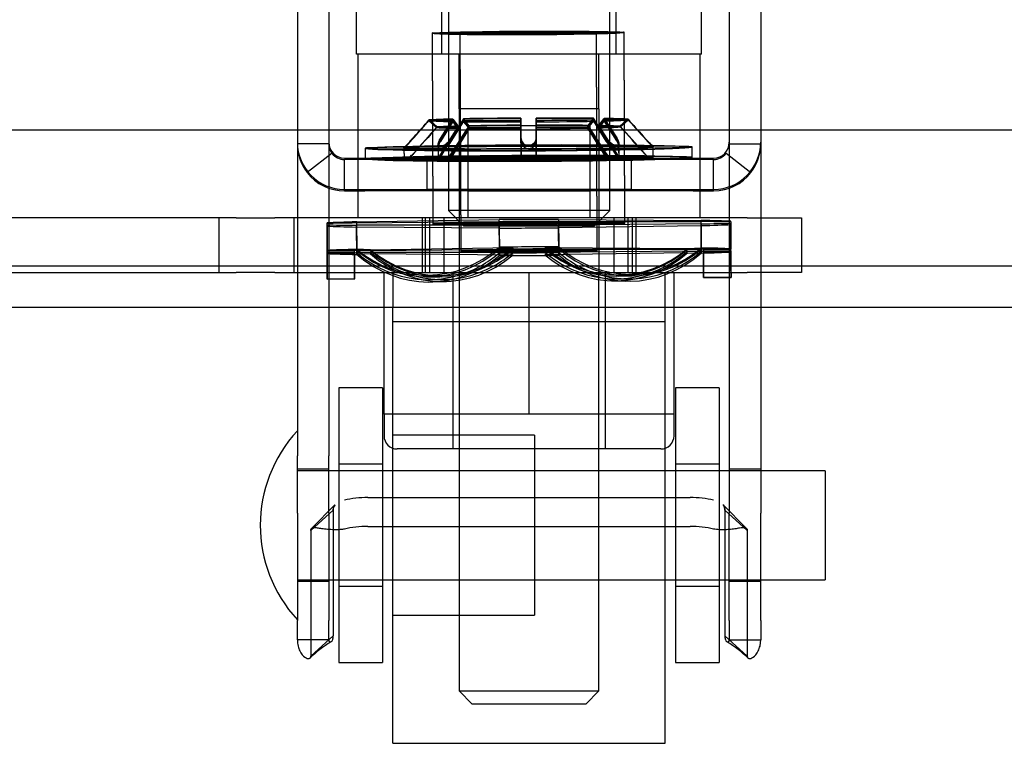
# Model space of a CAD drawing. Header units: inches. Extents: x 1 to 359, y -2 to 239.
# Tile 14 of 79: x 112.32 to 114.58, y 31.41 to 33.07. Entities that reach past the tile are written whole.
import ezdxf
from ezdxf.lldxf.tags import DXFTag

# ---------------------------------------------------------------- set-up
doc = ezdxf.new("R2010")
doc.units = ezdxf.units.IN
doc.header["$MEASUREMENT"] = 0
for name, color, linetype in [('COM70838', 7, 'Continuous'), ('COM70839-3', 7, 'Continuous'), ('COM71196-7', 7, 'Continuous'), ('COM71299-2', 7, 'Continuous'), ('Default', 7, 'Continuous'), ('HAN13068', 7, 'Continuous'), ('HAN13068_NUT', 7, 'Continuous'), ('NTS18147', 7, 'Continuous'), ('ROL87452', 7, 'Continuous'), ('RVT17786', 7, 'Continuous'), ('RVT19000', 7, 'Continuous'), ('SPC87322', 7, 'Continuous'), ('STD26122', 7, 'Continuous'), ('WAF25376', 7, 'Continuous'), ('WAM30038', 7, 'Continuous')]:
    doc.layers.add(name, color=color, linetype=linetype)
tags = doc.linetypes.add('HIDDEN2', pattern=[0.1875, 0.125, -0.0625]).pattern_tags.tags
tags[6:7] = [DXFTag(74, 4), DXFTag(75, 0), DXFTag(340, '0'), DXFTag(46, 0.0), DXFTag(50, 0.0), DXFTag(44, 0.0), DXFTag(45, 0.0)]
tags[4:5] = [DXFTag(74, 4), DXFTag(75, 0), DXFTag(340, '0'), DXFTag(46, 0.0), DXFTag(50, 0.0), DXFTag(44, 0.0), DXFTag(45, 0.0)]

# ---------------------------------------------------------------- blocks, each defined once
blk = doc.blocks.new('SE2')
at = {"layer": 'COM70838', "color": 7, "linetype": 'HIDDEN2'}
for p, q in [((112.8198, 32.6117), (112.1064, 32.6117)), ((112.7799, 32.6117), (112.7799, 32.4867)), ((112.8198, 32.6117), (112.9082, 32.6117)), ((113.9914, 32.6117), (112.9082, 32.6117)), ((112.9529, 32.4867), (112.9529, 32.6117)), ((113.2464, 32.6117), (113.2464, 32.4867)), ((113.2964, 32.6117), (113.2964, 32.4867)), ((113.6864, 32.4867), (113.6864, 32.6117)), ((113.7364, 32.6117), (113.7364, 32.4867)), ((113.9914, 32.6117), (114.1164, 32.6117)), ((114.1164, 32.6117), (114.1164, 32.4867)), ((112.1614, 32.4867), (112.8198, 32.4867)), ((112.9082, 32.4867), (112.8198, 32.4867)), ((112.9082, 32.4867), (113.4737, 32.4867)), ((113.5091, 32.4867), (113.9914, 32.4867)), ((114.1164, 32.4867), (113.9914, 32.4867))]:
    blk.add_line(p, q, dxfattribs=at)
at = {"layer": 'COM70839-3', "color": 7, "linetype": 'HIDDEN2'}
for p, q in [((112.9602, 33.1629), (112.9602, 32.0658)), ((113.0322, 33.1629), (113.0322, 32.0658)), ((113.9506, 33.1629), (113.9506, 32.0658)), ((114.0226, 33.1629), (114.0226, 32.0658)), ((113.0322, 32.7818), (112.9602, 32.7818)), ((113.0397, 32.7599), (112.9826, 32.716)), ((113.0397, 32.7597), (113.0397, 32.7599)), ((113.9432, 32.7597), (113.9432, 32.7599)), ((113.9432, 32.7599), (114.0003, 32.716)), ((113.9506, 32.7818), (114.0226, 32.7818)), ((113.0397, 32.7597), (112.9826, 32.7159)), ((113.0682, 32.7489), (113.9146, 32.7489)), ((113.1151, 32.7457), (113.0682, 32.7457)), ((113.0682, 32.6737), (113.0682, 32.7457)), ((113.8677, 32.7457), (113.1151, 32.7457)), ((113.2574, 32.7488), (113.2574, 32.6768)), ((113.3509, 32.7457), (113.3509, 32.6737)), ((113.6319, 32.6737), (113.6319, 32.7457)), ((113.7254, 32.7488), (113.7254, 32.6768)), ((113.9146, 32.7457), (113.8677, 32.7457)), ((113.9146, 32.6737), (113.9146, 32.7457)), ((113.9432, 32.7597), (114.0003, 32.7159)), ((112.9826, 32.7159), (112.9826, 32.716)), ((114.0003, 32.7159), (114.0003, 32.716)), ((113.0682, 32.6769), (113.9146, 32.6769)), ((113.0682, 32.6737), (113.1151, 32.6737)), ((113.8677, 32.6737), (113.1151, 32.6737)), ((113.2574, 32.6768), (113.2574, 32.6765)), ((113.7254, 32.6768), (113.7254, 32.6765)), ((113.8677, 32.6737), (113.9146, 32.6737)), ((112.9602, 31.9347), (112.9602, 32.0658)), ((113.0322, 31.9347), (113.0322, 32.0658)), ((113.9506, 32.0658), (113.9506, 31.9347)), ((114.0226, 32.0658), (114.0226, 31.9347)), ((113.0322, 32.0352), (112.9602, 32.0352)), ((114.0226, 32.0352), (113.9506, 32.0352)), ((113.1221, 31.9702), (113.8607, 31.9702)), ((113.0462, 31.9533), (112.9935, 31.8999)), ((113.0462, 31.9533), (112.9936, 31.8999)), ((113.9893, 31.8999), (113.9366, 31.9533)), ((113.9892, 31.8999), (113.9367, 31.9533)), ((112.9602, 31.9347), (112.9602, 31.688)), ((113.0425, 31.9411), (112.9911, 31.8947)), ((113.0322, 31.9347), (113.0322, 31.688)), ((113.0425, 31.9411), (113.0425, 31.6532)), ((113.9403, 31.9411), (113.9917, 31.8947)), ((113.9403, 31.9411), (113.9403, 31.6532)), ((113.9506, 31.688), (113.9506, 31.9347)), ((114.0226, 31.688), (114.0226, 31.9347)), ((113.1221, 31.9039), (113.8607, 31.9039)), ((112.9911, 31.8947), (112.9911, 31.6068)), ((113.9917, 31.8947), (113.9917, 31.6068)), ((112.9602, 31.7782), (113.0322, 31.7782)), ((113.9506, 31.7782), (114.0226, 31.7782)), ((112.9602, 31.6438), (112.9602, 31.688)), ((113.0322, 31.6438), (113.0322, 31.688)), ((113.9506, 31.688), (113.9506, 31.6438)), ((114.0226, 31.688), (114.0226, 31.6438)), ((113.0322, 31.6438), (112.9602, 31.6438)), ((113.0425, 31.6532), (112.9911, 31.6068)), ((113.9403, 31.6532), (113.9917, 31.6068)), ((113.9506, 31.6438), (114.0226, 31.6438))]:
    blk.add_line(p, q, dxfattribs=at)
for centre, radius, start, end in [((113.0682, 32.7849), 0.108, 180, 270), ((113.0682, 32.7849), 0.036, 180, 270), ((113.9146, 32.7849), 0.108, 270, 360), ((113.9146, 32.7849), 0.036, 270, 360), ((113.0683, 32.7818), 0.108, 180.0016, 217.5087), ((113.0682, 32.7818), 0.036, 180.003, 217.4978), ((113.9146, 32.7818), 0.108, 322.4913, 359.9984), ((113.0682, 32.7816), 0.036, 217.4877, 269.9947), ((113.9146, 32.7816), 0.036, 270.0053, 322.5123), ((113.0682, 32.7816), 0.108, 217.5055, 269.9987), ((113.9146, 32.7816), 0.108, 270.0017, 322.4941), ((113.1825, 31.4039), 0.2769, 121.5848, 134.4351), ((113.8005, 31.4042), 0.2765, 45.5494, 58.4193)]:
    blk.add_arc(centre, radius, start, end, dxfattribs=at)
for centre, major_axis, ratio, start_param, end_param in [((113.4914, 32.7488), (0.234, 0), 0.000115, 0, 3.141593), ((113.4914, 32.7485), (-0.234, 0), 0.000115, 0, 3.141593), ((113.4914, 32.6768), (-0.234, 0), 0.000115, 3.141593, 6.283185), ((113.4914, 32.6765), (0.234, 0), 0.000115, 3.141593, 6.283185), ((113.1221, 31.9312), (-0.1, 0), 0.390626, 4.712389, 5.281717), ((113.8607, 31.9312), (0.1, 0), 0.390626, 1.001468, 1.570796), ((113.1221, 31.8649), (0.1, 0), 0.390626, 1.570796, 2.140125), ((113.8607, 31.8649), (0.1, 0), 0.390626, 1.001468, 1.570796)]:
    blk.add_ellipse(centre, major_axis=major_axis, ratio=ratio, start_param=start_param, end_param=end_param, dxfattribs=at)
for centre, major_axis in [((113.4914, 32.7457), (0.1405, 0)), ((113.4914, 32.6737), (-0.1405, 0))]:
    blk.add_ellipse(centre, major_axis=major_axis, ratio=0.000115, dxfattribs=at)
for points, knots in [([(113.0425, 31.9411), (113.0425, 31.9416), (113.0425, 31.9421), (113.0426, 31.9427), (113.0426, 31.9428), (113.0426, 31.9432), (113.0426, 31.9432), (113.0427, 31.9443), (113.0427, 31.945), (113.0431, 31.947), (113.0434, 31.9483), (113.0446, 31.9512), (113.0455, 31.9526), (113.0467, 31.9539)], [0, 0, 0, 0, 0.03125, 0.03125, 0.046875, 0.046875, 0.0625, 0.0625, 0.125, 0.125, 0.25, 0.25, 0.4245245, 0.4245245, 0.4245245, 0.4245245]), ([(113.9403, 31.9411), (113.9403, 31.9416), (113.9403, 31.9421), (113.9403, 31.9427), (113.9403, 31.9428), (113.9402, 31.9432), (113.9402, 31.9432), (113.9402, 31.9443), (113.9401, 31.945), (113.9398, 31.947), (113.9394, 31.9483), (113.9383, 31.9512), (113.9374, 31.9526), (113.9362, 31.9539)], [0, 0, 0, 0, 0.03125, 0.03125, 0.046875, 0.046875, 0.0625, 0.0625, 0.125, 0.125, 0.25, 0.25, 0.4245245, 0.4245245, 0.4245245, 0.4245245]), ([(113.0682, 31.8978), (113.0666, 31.8976), (113.0634, 31.8971), (113.0571, 31.8966), (113.0495, 31.8963), (113.041, 31.8964), (113.0307, 31.897), (113.0195, 31.8984), (113.0086, 31.9001), (113.0006, 31.9012), (112.9956, 31.901), (112.9928, 31.8997), (112.9914, 31.8977), (112.9912, 31.8957), (112.9911, 31.8947)], [0, 0, 0, 0, 0.040175, 0.080102, 0.158226, 0.23381, 0.30692, 0.445198, 0.573002, 0.690655, 0.799398, 0.868041, 0.934412, 1, 1, 1, 1]), ([(112.9911, 31.8947), (112.9912, 31.8954), (112.9913, 31.8969), (112.992, 31.8988), (112.9929, 31.8996), (112.9935, 31.8999), (112.9935, 31.8999)], [0, 0, 0, 0, 0.0491023, 0.0985231, 0.1490182, 0.152316, 0.152316, 0.152316, 0.152316]), ([(113.9917, 31.8947), (113.9917, 31.8954), (113.9915, 31.8969), (113.9908, 31.8988), (113.9895, 31.9), (113.9856, 31.9016), (113.9772, 31.9006), (113.9653, 31.8987), (113.9569, 31.8976), (113.9489, 31.8968), (113.939, 31.8963), (113.9273, 31.8964), (113.9189, 31.8973), (113.9146, 31.8978)], [0, 0, 0, 0, 0.049102, 0.098523, 0.149018, 0.200844, 0.426475, 0.554365, 0.622319, 0.692911, 0.79099, 0.893216, 1, 1, 1, 1]), ([(113.9892, 31.9), (113.9894, 31.8999), (113.9903, 31.8992), (113.9915, 31.8977), (113.9916, 31.8957), (113.9917, 31.8947)], [0.8439358, 0.8439358, 0.8439358, 0.8439358, 0.868041, 0.9344119, 1, 1, 1, 1]), ([(112.9602, 31.6438), (112.9602, 31.6429), (112.9602, 31.6422), (112.9603, 31.6413), (112.9603, 31.641), (112.9603, 31.6405), (112.9603, 31.6405), (112.9604, 31.6388), (112.9605, 31.6378), (112.9609, 31.6341), (112.9613, 31.6319), (112.9627, 31.6257), (112.9642, 31.6218), (112.9691, 31.6118), (112.9733, 31.6071), (112.9812, 31.6015), (112.9848, 31.6005), (112.9885, 31.6013), (112.9895, 31.602), (112.9903, 31.6031), (112.9904, 31.6034), (112.9906, 31.6038), (112.9906, 31.604), (112.9907, 31.6043), (112.9908, 31.6046), (112.9909, 31.6051), (112.991, 31.6058), (112.9911, 31.6068)], [0, 0, 0, 0, 0.015625, 0.015625, 0.023438, 0.023438, 0.03125, 0.03125, 0.0625, 0.0625, 0.125, 0.125, 0.25, 0.25, 0.5, 0.5, 0.75, 0.75, 0.875, 0.875, 0.90625, 0.90625, 0.921875, 0.921875, 0.9375, 0.9375, 1, 1, 1, 1]), ([(113.0322, 31.6438), (113.0322, 31.6435), (113.0322, 31.643), (113.0324, 31.6421), (113.0327, 31.641), (113.0333, 31.6401), (113.0349, 31.6388), (113.0382, 31.6394), (113.0407, 31.6432), (113.0418, 31.6467), (113.0422, 31.6487), (113.0424, 31.6509), (113.0425, 31.6524), (113.0425, 31.6532)], [0, 0, 0, 0, 0.026381, 0.052905, 0.106971, 0.162948, 0.220486, 0.464488, 0.727123, 0.794792, 0.862936, 0.931376, 1, 1, 1, 1]), ([(113.9403, 31.6532), (113.9403, 31.6524), (113.9404, 31.6509), (113.9406, 31.6487), (113.941, 31.6467), (113.9421, 31.6432), (113.9447, 31.6394), (113.9479, 31.6388), (113.9495, 31.6401), (113.9501, 31.641), (113.9505, 31.6421), (113.9506, 31.643), (113.9506, 31.6435), (113.9506, 31.6438)], [0, 0, 0, 0, 0.068623, 0.137063, 0.205208, 0.272877, 0.535512, 0.779514, 0.837052, 0.893029, 0.947093, 0.973617, 1, 1, 1, 1]), ([(113.9917, 31.6068), (113.9918, 31.6063), (113.9918, 31.6059), (113.9919, 31.6054), (113.9919, 31.6052), (113.992, 31.6049), (113.992, 31.6048), (113.9922, 31.604), (113.9924, 31.6034), (113.9933, 31.602), (113.9943, 31.6013), (113.9981, 31.6005), (114.0016, 31.6015), (114.0095, 31.6071), (114.0137, 31.6118), (114.0187, 31.6218), (114.0201, 31.6258), (114.0213, 31.6308), (114.0215, 31.6319), (114.0219, 31.6342), (114.0221, 31.6355), (114.0223, 31.6371), (114.0223, 31.6377), (114.0224, 31.6386), (114.0224, 31.6389), (114.0225, 31.6395), (114.0225, 31.64), (114.0226, 31.6408), (114.0226, 31.6421), (114.0226, 31.6438)], [0, 0, 0, 0, 0.03125, 0.03125, 0.046875, 0.046875, 0.0625, 0.0625, 0.125, 0.125, 0.25, 0.25, 0.5, 0.5, 0.75, 0.75, 0.875, 0.875, 0.90625, 0.90625, 0.9375, 0.9375, 0.953125, 0.953125, 0.960938, 0.960938, 0.96875, 0.96875, 1, 1, 1, 1]), ([(112.9911, 31.6068), (112.991, 31.6063), (112.991, 31.6059), (112.9909, 31.6054), (112.9909, 31.6052), (112.9909, 31.6049), (112.9908, 31.6048), (112.9907, 31.604), (112.9904, 31.6034), (112.9898, 31.6024), (112.9893, 31.6019), (112.9887, 31.6016)], [0, 0, 0, 0, 0.03125, 0.03125, 0.046875, 0.046875, 0.0625, 0.0625, 0.125, 0.125, 0.1985612, 0.1985612, 0.1985612, 0.1985612])]:
    blk.add_open_spline(points, degree=3, knots=knots, dxfattribs=at)
for points in [[(113.0458, 31.9529), (113.0435, 31.9499), (113.0425, 31.9461), (113.0425, 31.9411)], [(113.937, 31.9529), (113.9393, 31.9499), (113.9403, 31.9461), (113.9403, 31.9411)]]:
    blk.add_open_spline(points, degree=3, dxfattribs=at)
at = {"layer": 'COM71196-7', "color": 7, "linetype": 'Continuous'}
blk.add_line((110.9295, 32.8137), (138.7393, 32.8137), dxfattribs=at)
at = {"layer": 'COM71299-2', "color": 7, "linetype": 'Continuous'}
blk.add_line((79.6814, 32.5017), (139.5514, 32.5017), dxfattribs=at)
at = {"layer": 'COM71299-2', "color": 7, "linetype": 'HIDDEN2'}
blk.add_line((79.6814, 32.4067), (139.5514, 32.4067), dxfattribs=at)
at = {"layer": 'HAN13068', "color": 7, "linetype": 'HIDDEN2'}
for p, q in [((113.0959, 32.9867), (113.0959, 33.6887)), ((113.2918, 32.9867), (113.2918, 33.6887)), ((113.691, 32.9867), (113.691, 33.6887)), ((113.8869, 32.9867), (113.8869, 33.6887)), ((113.2918, 32.9867), (113.0959, 32.9867)), ((113.691, 32.9867), (113.2918, 32.9867)), ((113.3314, 32.8617), (113.3314, 32.9867)), ((113.6514, 32.8617), (113.6514, 32.9867)), ((113.8869, 32.9867), (113.691, 32.9867)), ((113.4914, 32.8617), (113.3314, 32.8617)), ((113.6514, 32.8617), (113.4914, 32.8617)), ((113.3314, 32.4867), (113.3314, 31.5267)), ((113.6514, 31.5267), (113.6514, 32.4867)), ((113.3314, 31.5267), (113.6514, 31.5267)), ((113.3314, 31.5267), (113.3614, 31.4967)), ((113.6214, 31.4967), (113.6514, 31.5267)), ((113.6214, 31.4967), (113.3614, 31.4967))]:
    blk.add_line(p, q, dxfattribs=at)
at = {"layer": 'HAN13068_NUT', "color": 7, "linetype": 'HIDDEN2'}
for p, q in [((113.1589, 32.1617), (113.1589, 32.4867)), ((113.3164, 32.4867), (113.3164, 32.0817)), ((113.4914, 32.1617), (113.4914, 32.4867)), ((113.6664, 32.0817), (113.6664, 32.4867)), ((113.8239, 32.1617), (113.8239, 32.4867)), ((113.3252, 32.1617), (113.1589, 32.1617)), ((113.1589, 32.1617), (113.1589, 32.1117)), ((113.4914, 32.1617), (113.3252, 32.1617)), ((113.6577, 32.1617), (113.4914, 32.1617)), ((113.8239, 32.1617), (113.6577, 32.1617)), ((113.8239, 32.1117), (113.8239, 32.1617)), ((113.7939, 32.0817), (113.1889, 32.0817))]:
    blk.add_line(p, q, dxfattribs=at)
for centre, start, end in [((113.1889, 32.1117), 180, 270), ((113.7939, 32.1117), 270, 0)]:
    blk.add_arc(centre, 0.03, start, end, dxfattribs=at)
at = {"layer": 'NTS18147', "color": 7, "linetype": 'HIDDEN2'}
for p, q in [((113.2695, 33.0357), (113.2712, 32.5982)), ((113.2695, 33.0347), (113.2712, 32.5973)), ((113.333, 33.0359), (113.3349, 32.5354)), ((113.333, 33.035), (113.3349, 32.5346)), ((113.6479, 32.5367), (113.646, 33.0371)), ((113.6479, 32.5358), (113.646, 33.0362)), ((113.7112, 32.5999), (113.7095, 33.0374)), ((113.7112, 32.599), (113.7095, 33.0364)), ((113.0962, 32.6026), (113.4231, 32.6076)), ((113.0962, 32.6001), (113.4231, 32.603)), ((113.0962, 32.6026), (113.0964, 32.5396)), ((113.4234, 32.5446), (113.4231, 32.6076)), ((113.4234, 32.54), (113.4231, 32.603)), ((113.5592, 32.6081), (113.8861, 32.6057)), ((113.5592, 32.6081), (113.5594, 32.5451)), ((113.5592, 32.6035), (113.8861, 32.6032)), ((113.5592, 32.6035), (113.5594, 32.5405)), ((113.8864, 32.5427), (113.8861, 32.6057)), ((113.8864, 32.5402), (113.8861, 32.6032)), ((113.9542, 32.6037), (113.9542, 32.5963)), ((113.9542, 32.6037), (113.9544, 32.5407)), ((113.9542, 32.6025), (113.9542, 32.5993)), ((113.9542, 32.6025), (113.9544, 32.5395)), ((113.0282, 32.5927), (113.0282, 32.6)), ((113.0284, 32.5371), (113.0282, 32.6)), ((113.0284, 32.5358), (113.0282, 32.5988)), ((113.0282, 32.5927), (113.0284, 32.5297)), ((113.0962, 32.6001), (113.0964, 32.5371)), ((113.0964, 32.5319), (113.0962, 32.5949)), ((113.4231, 32.5883), (113.0962, 32.5907)), ((113.0964, 32.5277), (113.0962, 32.5907)), ((113.4231, 32.5883), (113.4234, 32.5253)), ((113.8861, 32.5937), (113.5592, 32.5888)), ((113.5594, 32.5258), (113.5592, 32.5888)), ((113.8861, 32.5937), (113.8864, 32.5308)), ((113.9544, 32.5363), (113.9542, 32.5993)), ((113.9544, 32.5333), (113.9542, 32.5963)), ((113.0914, 32.5373), (113.0284, 32.5371)), ((113.0914, 32.5361), (113.0284, 32.5358)), ((113.0914, 32.53), (113.0914, 32.5373)), ((113.0914, 32.5329), (113.0914, 32.5361)), ((113.1279, 32.5387), (113.0964, 32.5396)), ((113.1279, 32.5368), (113.0964, 32.5371)), ((113.1279, 32.5387), (113.4549, 32.5436)), ((113.1279, 32.5368), (113.4549, 32.5396)), ((113.4549, 32.5436), (113.4234, 32.5446)), ((113.4549, 32.5396), (113.4234, 32.54)), ((113.5279, 32.5439), (113.5594, 32.5451)), ((113.5279, 32.5439), (113.8549, 32.5415)), ((113.5279, 32.5399), (113.5594, 32.5405)), ((113.5279, 32.5399), (113.8549, 32.5396)), ((113.8549, 32.5353), (113.5279, 32.5325)), ((113.8549, 32.5415), (113.8864, 32.5427)), ((113.8549, 32.5396), (113.8864, 32.5402)), ((113.8549, 32.5353), (113.8864, 32.535)), ((113.8914, 32.5404), (113.9544, 32.5407)), ((113.8914, 32.5404), (113.8914, 32.5331)), ((113.8914, 32.5392), (113.9544, 32.5395)), ((113.8914, 32.5392), (113.8914, 32.536)), ((113.8914, 32.536), (113.9544, 32.5363)), ((113.0914, 32.5329), (113.0284, 32.5326)), ((113.0914, 32.53), (113.0284, 32.5297)), ((113.1279, 32.5325), (113.0964, 32.5319)), ((113.1279, 32.5289), (113.0964, 32.5277)), ((113.4549, 32.5322), (113.1279, 32.5325)), ((113.4549, 32.5265), (113.1279, 32.5289)), ((113.4549, 32.5322), (113.4234, 32.5316)), ((113.4549, 32.5265), (113.4234, 32.5253)), ((113.5279, 32.5325), (113.5594, 32.5321)), ((113.8549, 32.5317), (113.5279, 32.5267)), ((113.5279, 32.5267), (113.5594, 32.5258)), ((113.8549, 32.5317), (113.8864, 32.5308)), ((113.8914, 32.5331), (113.9544, 32.5333)), ((113.0287, 32.4722), (113.0917, 32.4725)), ((113.0287, 32.4713), (113.0917, 32.4716)), ((113.2494, 32.4802), (113.2809, 32.4792)), ((113.2555, 32.4765), (113.287, 32.4762)), ((113.2648, 32.4698), (113.2963, 32.4704)), ((113.6809, 32.4673), (113.7124, 32.4664)), ((113.687, 32.4719), (113.7185, 32.4716)), ((113.6963, 32.4778), (113.7278, 32.4784)), ((113.7024, 32.4809), (113.7339, 32.4821)), ((113.8917, 32.4756), (113.9547, 32.4758)), ((113.8917, 32.4747), (113.9547, 32.4749)), ((113.2709, 32.4647), (113.3024, 32.4658))]:
    blk.add_line(p, q, dxfattribs=at)
at = {"layer": 'NTS18147', "color": 7, "linetype": 'Continuous'}
for p, q in [((113.0282, 32.5956), (113.0282, 32.5988)), ((113.0282, 32.5956), (113.0284, 32.5326)), ((113.4231, 32.5946), (113.0962, 32.5949)), ((113.4231, 32.5946), (113.4234, 32.5316)), ((113.8861, 32.598), (113.5592, 32.5951)), ((113.5594, 32.5321), (113.5592, 32.5951)), ((113.8861, 32.598), (113.8864, 32.535))]:
    blk.add_line(p, q, dxfattribs=at)
at = {"layer": 'NTS18147', "color": 7, "linetype": 'HIDDEN2'}
for centre, major_axis, ratio in [((113.4895, 33.0356), (-0.22, -0.0009), 0.019471), ((113.4895, 33.0365), (-0.22, -0.0009), 0.008469), ((113.4895, 33.0356), (-0.1565, -0.0006), 0.019471), ((113.4895, 33.0365), (-0.1565, -0.0006), 0.008469), ((113.4912, 32.5982), (-0.22, -0.0009), 0.019471), ((113.4912, 32.599), (-0.22, -0.0009), 0.008469), ((113.4914, 32.5352), (-0.1565, -0.0006), 0.019471), ((113.4914, 32.536), (-0.1565, -0.0006), 0.008469)]:
    blk.add_ellipse(centre, major_axis=major_axis, ratio=ratio, dxfattribs=at)
for centre, major_axis, ratio, start_param, end_param in [((113.4912, 32.5982), (-0.5, -0.002), 0.019471, -0.660163, -0.387207), ((113.4912, 32.5982), (-0.5, -0.002), 0.019471, 4.575824, 4.848781), ((113.4912, 32.599), (-0.5, -0.002), 0.008469, 4.575888, 4.848844), ((113.4912, 32.5982), (0.5, 0.002), 0.019471, 0.387034, 0.659991), ((113.4912, 32.599), (0.5, 0.002), 0.008469, 0.387097, 0.660054), ((113.4912, 32.599), (-0.5, -0.002), 0.008469, -0.6601, -0.387143), ((113.4912, 32.599), (-0.5, -0.002), 0.008469, 0.387097, 0.660054), ((113.4912, 32.5982), (-0.5, -0.002), 0.019471, 0.387034, 0.659991), ((113.4912, 32.5982), (0.5, 0.002), 0.019471, 4.575824, 4.848781), ((113.4912, 32.599), (0.5, 0.002), 0.008469, -0.6601, -0.387143), ((113.4912, 32.5982), (0.5, 0.002), 0.019471, -0.660163, -0.387207), ((113.4914, 32.5352), (-0.5, -0.002), 0.019471, -0.660163, -0.387207), ((113.4914, 32.536), (-0.5, -0.002), 0.008469, -0.6601, -0.387143), ((113.0274, 32.7897), (-0.0012, 0.3183), 0.000086, 2.526355, 3.795775), ((113.0274, 32.7906), (-0.0012, 0.3183), 0.000023, 2.515352, 3.784772), ((113.0904, 32.7899), (-0.0012, 0.3183), 0.000086, 2.526355, 3.795775), ((113.0904, 32.7908), (-0.0012, 0.3183), 0.000023, 2.515352, 3.784772), ((113.2589, 32.7984), (0.0095, 0.3182), 0.865904, 2.545819, 3.815239), ((113.2589, 32.7949), (0.0034, 0.3183), 0.866006, 2.523821, 3.793241), ((113.2904, 32.7974), (0.0095, 0.3182), 0.865904, 2.545819, 3.815239), ((113.2904, 32.7945), (0.0034, 0.3183), 0.866006, 2.523821, 3.793241), ((113.4914, 32.5352), (0.5, 0.002), 0.019471, 1.434232, 1.707188), ((113.4914, 32.536), (0.5, 0.002), 0.008469, 1.434295, 1.707252), ((113.6904, 32.799), (-0.012, 0.3181), 0.865818, 2.467958, 3.737378), ((113.6904, 32.7961), (-0.0059, 0.3183), 0.865983, 2.489946, 3.759365), ((113.7219, 32.8002), (-0.012, 0.3181), 0.865818, 2.467958, 3.737378), ((113.7219, 32.7967), (-0.0059, 0.3183), 0.865983, 2.489946, 3.759365), ((113.6904, 32.7902), (0.0034, 0.3183), 0.866006, 2.714715, 3.793241), ((113.7219, 32.7899), (0.0034, 0.3183), 0.866006, 2.712201, 3.793241), ((113.4914, 32.5352), (0.5, 0.002), 0.019471, 0.387034, 0.659991), ((113.4914, 32.536), (0.5, 0.002), 0.008469, 0.387097, 0.660054), ((113.4914, 32.536), (0.5, 0.002), 0.008469, -0.6601, -0.387143), ((113.8904, 32.793), (-0.0012, 0.3183), 0.000086, 2.526355, 3.795775), ((113.8904, 32.7939), (-0.0012, 0.3183), 0.000023, 2.515352, 3.784772), ((113.9534, 32.7933), (-0.0012, 0.3183), 0.000086, 2.526355, 3.795775), ((113.9534, 32.7942), (-0.0012, 0.3183), 0.000023, 2.515352, 3.784772), ((113.4914, 32.536), (-0.5, -0.002), 0.008469, 0.387097, 0.660054), ((113.4914, 32.5352), (-0.5, -0.002), 0.019471, 0.387034, 0.659991), ((113.2589, 32.7881), (-0.0059, 0.3183), 0.865983, 2.489946, 3.577351), ((113.2589, 32.7828), (-0.012, 0.3181), 0.865818, 2.467958, 3.737378), ((113.2904, 32.7887), (-0.0059, 0.3183), 0.865983, 2.489946, 3.573123), ((113.2904, 32.784), (-0.012, 0.3181), 0.865818, 2.467958, 3.737378), ((113.4914, 32.5352), (-0.5, -0.002), 0.019471, 1.434232, 1.707188), ((113.6904, 32.7855), (0.0095, 0.3182), 0.865904, 2.545819, 3.815239), ((113.7219, 32.7846), (0.0095, 0.3182), 0.865904, 2.545819, 3.815239), ((113.4914, 32.5352), (0.5, 0.002), 0.019471, -0.660163, -0.387207)]:
    blk.add_ellipse(centre, major_axis=major_axis, ratio=ratio, start_param=start_param, end_param=end_param, dxfattribs=at)
at = {"layer": 'NTS18147', "color": 7, "linetype": 'Continuous'}
for centre, major_axis, ratio, start_param, end_param in [((113.4912, 32.599), (0.5, 0.002), 0.008469, 4.575888, 4.848844), ((113.2589, 32.7881), (-0.0059, 0.3183), 0.865983, 3.577351, 3.759365), ((113.2904, 32.7887), (-0.0059, 0.3183), 0.865983, 3.573123, 3.759365), ((113.4914, 32.536), (-0.5, -0.002), 0.008469, 1.434295, 1.707252), ((113.6904, 32.7902), (0.0034, 0.3183), 0.866006, 2.523821, 2.714715), ((113.7219, 32.7899), (0.0034, 0.3183), 0.866006, 2.523821, 2.712201)]:
    blk.add_ellipse(centre, major_axis=major_axis, ratio=ratio, start_param=start_param, end_param=end_param, dxfattribs=at)
at = {"layer": 'ROL87452', "color": 7, "linetype": 'HIDDEN2'}
for p, q in [((113.1789, 31.4067), (113.1789, 32.4067)), ((113.8039, 31.4067), (113.8039, 32.4067)), ((113.5039, 32.1132), (113.1789, 32.1132)), ((113.5039, 32.1132), (113.5039, 31.7002)), ((113.8039, 32.0317), (113.5039, 32.0317)), ((113.5039, 31.7817), (113.8039, 31.7817)), ((113.1789, 31.7002), (113.5039, 31.7002)), ((113.1789, 31.4067), (113.8039, 31.4067))]:
    blk.add_line(p, q, dxfattribs=at)
at = {"layer": 'RVT17786', "color": 7, "linetype": 'HIDDEN2'}
for p, q in [((114.1702, 32.0317), (112.9602, 32.0317)), ((114.1702, 32.0317), (114.1702, 31.7817)), ((112.9602, 31.7817), (114.1702, 31.7817))]:
    blk.add_line(p, q, dxfattribs=at)
blk.add_arc((113.1934, 31.9067), 0.3182, 137.1291, 222.8709, dxfattribs=at)
at = {"layer": 'RVT19000', "color": 7, "linetype": 'HIDDEN2'}
for p, q in [((113.3509, 32.8237), (113.6319, 32.8237)), ((113.3509, 32.8237), (113.3509, 32.6117)), ((113.6319, 32.6117), (113.6319, 32.8237)), ((113.2964, 32.6117), (113.2964, 32.4867)), ((113.6864, 32.4867), (113.6864, 32.6117)), ((113.1789, 32.4867), (113.1789, 32.4067)), ((113.4737, 32.4867), (113.5091, 32.4867)), ((113.8039, 32.4067), (113.8039, 32.4867)), ((113.1789, 32.3737), (113.8039, 32.3737))]:
    blk.add_line(p, q, dxfattribs=at)
at = {"layer": 'SPC87322', "color": 7, "linetype": 'HIDDEN2'}
for p, q in [((113.0989, 32.9867), (113.0989, 32.6117)), ((113.8839, 32.6117), (113.8839, 32.9867)), ((113.3314, 32.8617), (113.3314, 32.4867)), ((113.6514, 32.8617), (113.6514, 32.4867)), ((113.2539, 32.4867), (113.2539, 32.6117)), ((113.2639, 32.4867), (113.2639, 32.6117)), ((113.7189, 32.4867), (113.7189, 32.6117)), ((113.7289, 32.4867), (113.7289, 32.6117))]:
    blk.add_line(p, q, dxfattribs=at)
at = {"layer": 'STD26122', "color": 7, "linetype": 'HIDDEN2'}
for p, q in [((113.3064, 33.5937), (113.3064, 32.6287)), ((113.6764, 32.6287), (113.6764, 33.5937)), ((113.6764, 32.6287), (113.3064, 32.6287)), ((113.3064, 32.6287), (113.3414, 32.5937)), ((113.6414, 32.5937), (113.6764, 32.6287)), ((113.3414, 32.5937), (113.6414, 32.5937))]:
    blk.add_line(p, q, dxfattribs=at)
at = {"layer": 'WAF25376', "color": 7, "linetype": 'HIDDEN2'}
for p, q in [((113.0556, 32.2217), (113.0556, 31.5917)), ((113.1556, 32.2217), (113.0556, 32.2217)), ((113.1556, 32.2217), (113.1556, 31.5917)), ((113.8273, 32.2217), (113.8273, 31.5917)), ((113.9273, 32.2217), (113.8273, 32.2217)), ((113.9273, 32.2217), (113.9273, 31.5917)), ((113.1556, 32.0467), (113.0556, 32.0467)), ((113.9273, 32.0467), (113.8273, 32.0467)), ((113.0556, 31.7667), (113.1556, 31.7667)), ((113.8273, 31.7667), (113.9273, 31.7667)), ((113.0556, 31.5917), (113.1556, 31.5917)), ((113.8273, 31.5917), (113.9273, 31.5917))]:
    blk.add_line(p, q, dxfattribs=at)
at = {"layer": 'WAM30038', "color": 7, "linetype": 'HIDDEN2'}
for p, q in [((113.28, 32.8204), (113.262, 32.8362)), ((113.262, 32.8359), (113.28, 32.8201)), ((113.28, 32.8197), (113.262, 32.8355)), ((113.262, 32.8348), (113.28, 32.819)), ((113.2883, 32.7938), (113.3165, 32.8383)), ((113.2883, 32.7928), (113.3165, 32.8376)), ((113.3165, 32.835), (113.2883, 32.7898)), ((113.3165, 32.8325), (113.2883, 32.7869)), ((113.3412, 32.8389), (113.3131, 32.7944)), ((113.3412, 32.8379), (113.3131, 32.7931)), ((113.3131, 32.7897), (113.3412, 32.8349)), ((113.3131, 32.7866), (113.3412, 32.8321)), ((113.3165, 32.8383), (113.3292, 32.8222)), ((113.3165, 32.8376), (113.3292, 32.8216)), ((113.3292, 32.8192), (113.3165, 32.835)), ((113.3292, 32.8168), (113.3165, 32.8325)), ((113.354, 32.8227), (113.3412, 32.8389)), ((113.354, 32.8219), (113.3412, 32.8379)), ((113.3412, 32.8349), (113.354, 32.8191)), ((113.3412, 32.8321), (113.354, 32.8165)), ((113.4727, 32.8405), (113.4728, 32.8242)), ((113.4729, 32.7963), (113.4727, 32.8405)), ((113.4727, 32.8388), (113.4728, 32.8227)), ((113.4729, 32.7943), (113.4727, 32.8388)), ((113.4728, 32.8192), (113.4727, 32.835)), ((113.4727, 32.835), (113.4729, 32.7897)), ((113.4728, 32.816), (113.4727, 32.8316)), ((113.4727, 32.8316), (113.4729, 32.7859)), ((113.5078, 32.8243), (113.5077, 32.8406)), ((113.5077, 32.8406), (113.5079, 32.7965)), ((113.5078, 32.8229), (113.5077, 32.839)), ((113.5077, 32.839), (113.5079, 32.7944)), ((113.5077, 32.8351), (113.5078, 32.8193)), ((113.5079, 32.7899), (113.5077, 32.8351)), ((113.5077, 32.8317), (113.5078, 32.8161)), ((113.5079, 32.786), (113.5077, 32.8317)), ((113.6393, 32.84), (113.6266, 32.8238)), ((113.6393, 32.839), (113.6266, 32.8229)), ((113.6266, 32.8202), (113.6393, 32.8361)), ((113.6266, 32.8175), (113.6393, 32.8333)), ((113.6677, 32.7958), (113.6393, 32.84)), ((113.6677, 32.7945), (113.6393, 32.839)), ((113.6393, 32.8361), (113.6677, 32.7911)), ((113.6393, 32.8333), (113.6677, 32.7879)), ((113.6514, 32.8234), (113.664, 32.8397)), ((113.6514, 32.8228), (113.664, 32.8389)), ((113.664, 32.8364), (113.6514, 32.8205)), ((113.664, 32.8339), (113.6514, 32.8181)), ((113.664, 32.8397), (113.6925, 32.7954)), ((113.664, 32.8389), (113.6925, 32.7944)), ((113.6925, 32.7914), (113.664, 32.8364)), ((113.6925, 32.7885), (113.664, 32.8339)), ((113.7185, 32.838), (113.7006, 32.822)), ((113.7006, 32.8217), (113.7185, 32.8377)), ((113.7185, 32.8373), (113.7006, 32.8213)), ((113.7006, 32.8206), (113.7185, 32.8366)), ((113.3292, 32.8222), (113.2885, 32.7577)), ((113.3292, 32.8216), (113.2885, 32.7567)), ((113.2885, 32.7537), (113.3292, 32.8192)), ((113.2885, 32.7508), (113.3292, 32.8168)), ((113.3132, 32.7583), (113.354, 32.8227)), ((113.3132, 32.757), (113.354, 32.8219)), ((113.354, 32.8191), (113.3132, 32.7536)), ((113.354, 32.8165), (113.3132, 32.7504)), ((113.4728, 32.8242), (113.4731, 32.7602)), ((113.4728, 32.8227), (113.4731, 32.7582)), ((113.4731, 32.7536), (113.4728, 32.8192)), ((113.4731, 32.7498), (113.4728, 32.816)), ((113.5081, 32.7604), (113.5078, 32.8243)), ((113.5081, 32.7583), (113.5078, 32.8229)), ((113.5078, 32.8193), (113.5081, 32.7538)), ((113.5078, 32.8161), (113.5081, 32.7499)), ((113.6266, 32.8238), (113.6679, 32.7597)), ((113.6266, 32.8229), (113.6679, 32.7584)), ((113.6679, 32.7549), (113.6266, 32.8202)), ((113.6679, 32.7518), (113.6266, 32.8175)), ((113.6926, 32.7593), (113.6514, 32.8234)), ((113.6926, 32.7582), (113.6514, 32.8228)), ((113.6514, 32.8205), (113.6926, 32.7552)), ((113.6514, 32.8181), (113.6926, 32.7524)), ((113.4729, 32.7963), (113.4731, 32.7602)), ((113.4729, 32.7943), (113.4731, 32.7582)), ((113.4729, 32.7897), (113.4731, 32.7536)), ((113.4729, 32.7859), (113.4731, 32.7498)), ((113.5079, 32.7965), (113.5081, 32.7604)), ((113.5079, 32.7944), (113.5081, 32.7583)), ((113.5079, 32.7899), (113.5081, 32.7538)), ((113.5079, 32.786), (113.5081, 32.7499)), ((113.1155, 32.7716), (113.1156, 32.7476)), ((113.1155, 32.7707), (113.1156, 32.7467)), ((113.2047, 32.7719), (113.2048, 32.7479)), ((113.2047, 32.771), (113.2048, 32.747)), ((113.2833, 32.7806), (113.2834, 32.751)), ((113.2833, 32.7794), (113.2834, 32.7498)), ((113.2833, 32.7762), (113.2834, 32.7466)), ((113.2833, 32.7732), (113.2834, 32.7436)), ((113.4731, 32.7602), (113.4742, 32.7534)), ((113.6978, 32.7526), (113.6977, 32.7822)), ((113.6978, 32.7515), (113.6977, 32.781)), ((113.6978, 32.7482), (113.6977, 32.7778)), ((113.6978, 32.7453), (113.6977, 32.7748)), ((113.7764, 32.7502), (113.7763, 32.7742)), ((113.7764, 32.7493), (113.7763, 32.7733)), ((113.8656, 32.7505), (113.8655, 32.7745)), ((113.8656, 32.7496), (113.8655, 32.7736)), ((113.2161, 32.7481), (113.2223, 32.7551)), ((113.2223, 32.7548), (113.2161, 32.7478)), ((113.2885, 32.7577), (113.2849, 32.7509)), ((113.2885, 32.7567), (113.2849, 32.7498)), ((113.2849, 32.7467), (113.2885, 32.7537)), ((113.308, 32.7514), (113.3132, 32.7583)), ((113.308, 32.7501), (113.3132, 32.757)), ((113.3132, 32.7536), (113.308, 32.7466)), ((113.4731, 32.7582), (113.4742, 32.7513)), ((113.4742, 32.7466), (113.4731, 32.7536)), ((113.5069, 32.7514), (113.5081, 32.7583)), ((113.5081, 32.7538), (113.5069, 32.7468)), ((113.6679, 32.7597), (113.6731, 32.7529)), ((113.6679, 32.7584), (113.6731, 32.7515)), ((113.6731, 32.748), (113.6679, 32.7549)), ((113.6963, 32.7525), (113.6926, 32.7593)), ((113.6963, 32.7514), (113.6926, 32.7582)), ((113.6926, 32.7552), (113.6963, 32.7483)), ((113.7588, 32.7572), (113.7651, 32.7502)), ((113.7651, 32.75), (113.7588, 32.7569))]:
    blk.add_line(p, q, dxfattribs=at)
for centre, radius, start, end in [((112.3184, 33.5912), 1.207, 317.2493, 318.4823), ((112.8, 33.1613), 0.5616, 316.1098, 318.7375), ((112.9001, 33.0614), 0.4208, 316.3662, 319.9223), ((112.9371, 33.0369), 0.3773, 315.1867, 319.0774), ((113.4908, 32.7956), 0.0179, 177.6712, 268.9789), ((113.4909, 32.7935), 0.018, 177.3724, 268.6799), ((113.4911, 32.7888), 0.0182, 177.1889, 267.9722), ((113.49, 32.7957), 0.018, 271.6533, 2.6018), ((113.4899, 32.7935), 0.0181, 271.9808, 2.8649), ((113.4898, 32.7888), 0.0182, 272.2217, 3.5099), ((114.813, 33.7444), 1.4199, 222.0565, 223.1046), ((114.2025, 33.1896), 0.5953, 221.7857, 224.2649), ((113.5073, 32.5462), 0.352, 40.1729, 44.424), ((114.0664, 33.0644), 0.411, 221.5348, 225.1061)]:
    blk.add_arc(centre, radius, start, end, dxfattribs=at)
for centre, major_axis, ratio, start_param, end_param in [((113.4902, 32.8361), (-0.2289, -0.0009), 0.019471, -0.70897, -0.076601), ((113.4902, 32.837), (-0.2289, -0.0009), 0.008469, -0.708907, -0.076538), ((113.4902, 32.837), (-0.2289, -0.0009), 0.008469, 0.076492, 0.708861), ((113.4902, 32.8361), (-0.2289, -0.0009), 0.019471, 0.076428, 0.708797), ((113.4902, 32.8361), (-0.2289, -0.0009), 0.019471, -1.494368, -0.861999), ((113.4902, 32.837), (-0.2289, -0.0009), 0.008469, -1.494305, -0.861936), ((113.4902, 32.837), (-0.2289, -0.0009), 0.008469, 0.86189, 1.494259), ((113.4902, 32.8361), (-0.2289, -0.0009), 0.019471, 0.861827, 1.494195), ((113.4902, 32.8361), (0.2289, 0.0009), 0.019471, 0.861827, 1.494195), ((113.4902, 32.837), (0.2289, 0.0009), 0.008469, 0.86189, 1.494259), ((113.4902, 32.837), (0.2289, 0.0009), 0.008469, -1.494305, -0.861936), ((113.4902, 32.8361), (0.2289, 0.0009), 0.019471, -1.494368, -0.861999), ((113.4902, 32.8361), (0.2289, 0.0009), 0.019471, 0.076428, 0.708797), ((113.4902, 32.837), (0.2289, 0.0009), 0.008469, 0.076492, 0.708861), ((113.4902, 32.837), (0.2289, 0.0009), 0.008469, -0.708907, -0.076538), ((113.4902, 32.8361), (0.2289, 0.0009), 0.019471, -0.70897, -0.076601), ((113.4903, 32.8201), (-0.211, -0.0008), 0.019471, -0.702451, -0.08312), ((113.4903, 32.821), (-0.211, -0.0008), 0.008469, -0.702387, -0.083057), ((113.4903, 32.821), (-0.211, -0.0008), 0.008469, 0.083011, 0.702341), ((113.4903, 32.8201), (-0.211, -0.0008), 0.019471, 0.082948, 0.702278), ((113.4903, 32.8201), (-0.211, -0.0008), 0.019471, -1.487849, -0.868518), ((113.4903, 32.821), (-0.211, -0.0008), 0.008469, -1.487786, -0.868455), ((113.4903, 32.821), (-0.211, -0.0008), 0.008469, 0.868409, 1.48774), ((113.4903, 32.8201), (-0.211, -0.0008), 0.019471, 0.868346, 1.487676), ((113.4903, 32.8201), (0.211, 0.0008), 0.019471, 0.868346, 1.487676), ((113.4903, 32.821), (0.211, 0.0008), 0.008469, 0.868409, 1.48774), ((113.4903, 32.821), (0.211, 0.0008), 0.008469, -1.487786, -0.868455), ((113.4903, 32.8201), (0.211, 0.0008), 0.019471, -1.487849, -0.868518), ((113.4903, 32.8201), (0.211, 0.0008), 0.019471, 0.082948, 0.702278), ((113.4903, 32.821), (0.211, 0.0008), 0.008469, 0.083011, 0.702341), ((113.4903, 32.821), (0.211, 0.0008), 0.008469, -0.702387, -0.083057), ((113.4903, 32.8201), (0.211, 0.0008), 0.019471, -0.702451, -0.08312), ((113.4905, 32.773), (0.375, 0.0015), 0.008469, 0, 3.141593), ((113.4905, 32.7721), (-0.2858, -0.0011), 0.019471, 5.497701, 6.283099), ((113.4905, 32.773), (-0.2858, -0.0011), 0.008469, 5.497764, 6.283162), ((113.4905, 32.773), (0.2858, 0.0011), 0.008469, 3.14157, 3.926968), ((113.4905, 32.7721), (0.2858, 0.0011), 0.019471, 3.141506, 3.926905), ((113.4905, 32.7721), (0.2858, 0.0011), 0.019471, 1.57071, 2.356108), ((113.4905, 32.773), (0.2858, 0.0011), 0.008469, 1.570773, 2.356171), ((113.4905, 32.773), (-0.2858, -0.0011), 0.008469, 0.785375, 1.570773), ((113.4905, 32.7721), (-0.2858, -0.0011), 0.019471, 0.785312, 1.57071), ((113.4905, 32.7721), (0.2858, 0.0011), 0.019471, 0.785312, 1.57071), ((113.4905, 32.773), (0.2858, 0.0011), 0.008469, 0.785375, 1.570773), ((113.4905, 32.773), (-0.2858, -0.0011), 0.008469, 1.570773, 2.356171), ((113.4905, 32.7721), (-0.2858, -0.0011), 0.019471, 1.57071, 2.356108), ((113.4905, 32.7721), (-0.2858, -0.0011), 0.019471, 3.141506, 3.926905), ((113.4905, 32.773), (-0.2858, -0.0011), 0.008469, 3.14157, 3.926968), ((113.4905, 32.773), (0.2858, 0.0011), 0.008469, 5.497764, 6.283162), ((113.4905, 32.7721), (0.2858, 0.0011), 0.019471, 5.497701, 6.283099), ((113.4906, 32.749), (0.375, 0.0015), 0.008469, 0, 3.141593), ((113.2223, 32.748), (0.0175, 0.0001), 0.008469, 1.935116, 4.348023), ((113.2223, 32.7471), (0.0175, 0.0001), 0.019471, 1.935053, 4.34796), ((113.4906, 32.7481), (-0.275, -0.0011), 0.019471, -0.72599, -0.059581), ((113.4906, 32.749), (-0.275, -0.0011), 0.008469, -0.725927, -0.059517), ((113.4906, 32.749), (-0.275, -0.0011), 0.008469, 0.059471, 0.725881), ((113.4906, 32.7481), (-0.275, -0.0011), 0.019471, 0.059408, 0.725818), ((113.3009, 32.7511), (0.0175, 0.0001), 0.019471, 1.149655, 3.562562), ((113.3009, 32.7499), (0.0175, 0.0001), 0.008469, 1.149718, 3.562625), ((113.3009, 32.7467), (0.0175, 0.0001), 0.008469, 2.720514, 5.133421), ((113.3009, 32.7437), (0.0175, 0.0001), 0.019471, 2.720451, 5.133358), ((113.4906, 32.7481), (-0.275, -0.0011), 0.019471, -1.511388, -0.844979), ((113.4906, 32.749), (-0.275, -0.0011), 0.008469, -1.511325, -0.844915), ((113.4906, 32.749), (-0.275, -0.0011), 0.008469, 0.844869, 1.511279), ((113.4906, 32.7481), (-0.275, -0.0011), 0.019471, 0.844806, 1.511216), ((113.4906, 32.7534), (0.0175, 0.0001), 0.019471, 0.364257, 2.777164), ((113.4906, 32.7513), (0.0175, 0.0001), 0.008469, 0.36432, 2.777227), ((113.4906, 32.7468), (-0.0175, -0.0001), 0.008469, 0.36432, 2.777227), ((113.4906, 32.7429), (-0.0175, -0.0001), 0.019471, 0.364257, 2.777164), ((113.4906, 32.7481), (0.275, 0.0011), 0.019471, 0.844806, 1.511216), ((113.4906, 32.749), (0.275, 0.0011), 0.008469, 0.844869, 1.511279), ((113.4906, 32.749), (0.275, 0.0011), 0.008469, -1.511325, -0.844915), ((113.4906, 32.7481), (0.275, 0.0011), 0.019471, -1.511388, -0.844979), ((113.6803, 32.7526), (-0.0175, -0.0001), 0.019471, 2.720451, 5.133358), ((113.6803, 32.7514), (-0.0175, -0.0001), 0.008469, 2.720514, 5.133421), ((113.6803, 32.7482), (-0.0175, -0.0001), 0.008469, 1.149718, 3.562625), ((113.6803, 32.7452), (-0.0175, -0.0001), 0.019471, 1.149655, 3.562562), ((113.4906, 32.7481), (0.275, 0.0011), 0.019471, 0.059408, 0.725818), ((113.4906, 32.749), (0.275, 0.0011), 0.008469, 0.059471, 0.725881), ((113.4906, 32.749), (0.275, 0.0011), 0.008469, -0.725927, -0.059517), ((113.4906, 32.7481), (0.275, 0.0011), 0.019471, -0.72599, -0.059581), ((113.7589, 32.7501), (-0.0175, -0.0001), 0.008469, 1.935116, 4.348023), ((113.7589, 32.7492), (-0.0175, -0.0001), 0.019471, 1.935053, 4.34796)]:
    blk.add_ellipse(centre, major_axis=major_axis, ratio=ratio, start_param=start_param, end_param=end_param, dxfattribs=at)
for centre in [(113.4905, 32.7721), (113.4906, 32.7481)]:
    blk.add_ellipse(centre, major_axis=(0.375, 0.0015), ratio=0.019471, dxfattribs=at)
at = {"layer": 'WAM30038', "color": 7, "linetype": 'Continuous'}
for centre in [(113.4905, 32.773), (113.4906, 32.749)]:
    blk.add_ellipse(centre, major_axis=(0.375, 0.0015), ratio=0.008469, start_param=3.141593, end_param=6.283162, dxfattribs=at)
at = {"layer": 'WAM30038', "color": 7, "linetype": 'HIDDEN2'}
for points, knots in [([(113.2221, 32.7909), (113.224, 32.793), (113.2259, 32.7951), (113.2278, 32.7973), (113.2392, 32.8102), (113.2506, 32.823), (113.262, 32.8359)], [0, 0, 0, 0, 0.141448, 0.141448, 0.141448, 1, 1, 1, 1]), ([(113.262, 32.8355), (113.2506, 32.8226), (113.2392, 32.8097), (113.2278, 32.7968), (113.2259, 32.7947), (113.224, 32.7926), (113.2221, 32.7905)], [0, 0, 0, 0, 0.858552, 0.858552, 0.858552, 1, 1, 1, 1]), ([(113.2221, 32.7898), (113.224, 32.7919), (113.2259, 32.794), (113.2278, 32.7962), (113.2392, 32.8091), (113.2506, 32.822), (113.262, 32.8348)], [0, 0, 0, 0, 0.141448, 0.141448, 0.141448, 1, 1, 1, 1]), ([(113.7185, 32.8377), (113.73, 32.8249), (113.7415, 32.8121), (113.753, 32.7993), (113.7549, 32.7972), (113.7568, 32.7951), (113.7587, 32.793)], [0, 0, 0, 0, 0.858552, 0.858552, 0.858552, 1, 1, 1, 1]), ([(113.7587, 32.7926), (113.7568, 32.7947), (113.7549, 32.7968), (113.753, 32.7989), (113.7415, 32.8117), (113.73, 32.8245), (113.7185, 32.8373)], [0, 0, 0, 0, 0.141448, 0.141448, 0.141448, 1, 1, 1, 1]), ([(113.7185, 32.8366), (113.73, 32.8238), (113.7415, 32.811), (113.753, 32.7982), (113.7549, 32.7961), (113.7568, 32.794), (113.7587, 32.7919)], [0, 0, 0, 0, 0.858552, 0.858552, 0.858552, 1, 1, 1, 1]), ([(113.28, 32.8201), (113.2622, 32.7999), (113.2443, 32.7797), (113.2265, 32.7595), (113.2251, 32.7579), (113.2237, 32.7564), (113.2223, 32.7548)], [0, 0, 0, 0, 0.926871, 0.926871, 0.926871, 1, 1, 1, 1]), ([(113.28, 32.819), (113.2622, 32.7988), (113.2443, 32.7786), (113.2265, 32.7585), (113.2251, 32.7569), (113.2237, 32.7553), (113.2223, 32.7537)], [0, 0, 0, 0, 0.926871, 0.926871, 0.926871, 1, 1, 1, 1]), ([(113.7588, 32.7569), (113.7574, 32.7584), (113.756, 32.76), (113.7546, 32.7616), (113.7366, 32.7816), (113.7186, 32.8017), (113.7006, 32.8217)], [0, 0, 0, 0, 0.073129, 0.073129, 0.073129, 1, 1, 1, 1]), ([(113.7588, 32.7558), (113.7574, 32.7574), (113.756, 32.7589), (113.7546, 32.7605), (113.7366, 32.7806), (113.7186, 32.8006), (113.7006, 32.8206)], [0, 0, 0, 0, 0.073129, 0.073129, 0.073129, 1, 1, 1, 1]), ([(113.2884, 32.7753), (113.2864, 32.7752), (113.2849, 32.776), (113.2833, 32.7784), (113.2831, 32.78), (113.2838, 32.7854), (113.2857, 32.7896), (113.2883, 32.7938)], [0, 0, 0, 0, 0.25, 0.25, 0.5, 0.5, 1, 1, 1, 1]), ([(113.2884, 32.774), (113.2864, 32.7739), (113.2849, 32.7747), (113.2833, 32.7772), (113.2831, 32.7788), (113.2838, 32.7843), (113.2856, 32.7885), (113.2883, 32.7928)], [0, 0, 0, 0, 0.25, 0.25, 0.5, 0.5, 1, 1, 1, 1]), ([(113.2883, 32.7898), (113.287, 32.7876), (113.2859, 32.7855), (113.2842, 32.7814), (113.2836, 32.7793), (113.2831, 32.7756), (113.2833, 32.7739), (113.2849, 32.7713), (113.2864, 32.7705), (113.2884, 32.7705)], [0, 0, 0, 0, 0.25, 0.25, 0.5, 0.5, 0.75, 0.75, 1, 1, 1, 1]), ([(113.2883, 32.7869), (113.287, 32.7848), (113.2859, 32.7826), (113.2842, 32.7784), (113.2836, 32.7764), (113.2833, 32.774), (113.2833, 32.7736), (113.2833, 32.7731)], [0, 0, 0, 0, 0.25, 0.25, 0.5, 0.5, 0.5626586, 0.5626586, 0.5626586, 0.5626586]), ([(113.3131, 32.7944), (113.3117, 32.7923), (113.3102, 32.7902), (113.3067, 32.7861), (113.3047, 32.7841), (113.3003, 32.7804), (113.2979, 32.7787), (113.293, 32.7762), (113.2904, 32.7753), (113.2884, 32.7753)], [0, 0, 0, 0, 0.25, 0.25, 0.5, 0.5, 0.75, 0.75, 1, 1, 1, 1]), ([(113.3131, 32.7931), (113.3117, 32.791), (113.3102, 32.7889), (113.3067, 32.7848), (113.3047, 32.7827), (113.3003, 32.779), (113.2979, 32.7774), (113.293, 32.7748), (113.2904, 32.774), (113.2884, 32.774)], [0, 0, 0, 0, 0.25, 0.25, 0.5, 0.5, 0.75, 0.75, 1, 1, 1, 1]), ([(113.2884, 32.7705), (113.2904, 32.7705), (113.293, 32.7713), (113.2979, 32.7738), (113.3003, 32.7755), (113.3069, 32.7811), (113.3104, 32.7853), (113.3131, 32.7897)], [0, 0, 0, 0, 0.25, 0.25, 0.5, 0.5, 1, 1, 1, 1]), ([(113.2884, 32.7674), (113.2904, 32.7674), (113.293, 32.7682), (113.2979, 32.7707), (113.3003, 32.7723), (113.3068, 32.7779), (113.3104, 32.7822), (113.3131, 32.7866)], [0, 0, 0, 0, 0.25, 0.25, 0.5, 0.5, 1, 1, 1, 1]), ([(113.6926, 32.7769), (113.6905, 32.7769), (113.688, 32.7777), (113.6831, 32.7802), (113.6807, 32.7819), (113.674, 32.7874), (113.6705, 32.7916), (113.6677, 32.7958)], [0, 0, 0, 0, 0.25, 0.25, 0.5, 0.5, 1, 1, 1, 1]), ([(113.6926, 32.7755), (113.6905, 32.7755), (113.688, 32.7763), (113.6831, 32.7789), (113.6807, 32.7805), (113.674, 32.786), (113.6705, 32.7902), (113.6677, 32.7945)], [0, 0, 0, 0, 0.25, 0.25, 0.5, 0.5, 1, 1, 1, 1]), ([(113.6677, 32.7911), (113.6691, 32.7889), (113.6707, 32.7868), (113.6742, 32.7827), (113.6763, 32.7807), (113.6806, 32.777), (113.683, 32.7753), (113.688, 32.7729), (113.6905, 32.7721), (113.6926, 32.7721)], [0, 0, 0, 0, 0.25, 0.25, 0.5, 0.5, 0.75, 0.75, 1, 1, 1, 1]), ([(113.6677, 32.7879), (113.6691, 32.7858), (113.6707, 32.7837), (113.6742, 32.7795), (113.6762, 32.7775), (113.6806, 32.7738), (113.683, 32.7722), (113.688, 32.7697), (113.6905, 32.7689), (113.6926, 32.769)], [0, 0, 0, 0, 0.25, 0.25, 0.5, 0.5, 0.75, 0.75, 1, 1, 1, 1]), ([(113.6925, 32.7954), (113.6939, 32.7933), (113.695, 32.7912), (113.6967, 32.7872), (113.6974, 32.7852), (113.6976, 32.783), (113.6977, 32.7826), (113.6977, 32.7821)], [0, 0, 0, 0, 0.25, 0.25, 0.5, 0.5, 0.5626586, 0.5626586, 0.5626586, 0.5626586]), ([(113.6925, 32.7944), (113.6939, 32.7922), (113.695, 32.7902), (113.6967, 32.7861), (113.6974, 32.7841), (113.6978, 32.7805), (113.6976, 32.7788), (113.6961, 32.7763), (113.6946, 32.7755), (113.6926, 32.7755)], [0, 0, 0, 0, 0.25, 0.25, 0.5, 0.5, 0.75, 0.75, 1, 1, 1, 1]), ([(113.6926, 32.7721), (113.6946, 32.7721), (113.6961, 32.773), (113.6976, 32.7755), (113.6978, 32.7772), (113.6971, 32.7828), (113.6952, 32.7871), (113.6925, 32.7914)], [0, 0, 0, 0, 0.25, 0.25, 0.5, 0.5, 1, 1, 1, 1]), ([(113.6977, 32.7748), (113.6977, 32.7752), (113.6976, 32.7757), (113.6971, 32.7799), (113.6952, 32.7842), (113.6925, 32.7885)], [0.4389832, 0.4389832, 0.4389832, 0.4389832, 0.5, 0.5, 1, 1, 1, 1])]:
    blk.add_open_spline(points, degree=3, knots=knots, dxfattribs=at)

msp = doc.modelspace()

# ---------------------------------------------------------------- block references
at = {"layer": 'Default'}
msp.add_blockref('SE2', (0, 0), dxfattribs=at)

doc.saveas('drawing.dxf')
